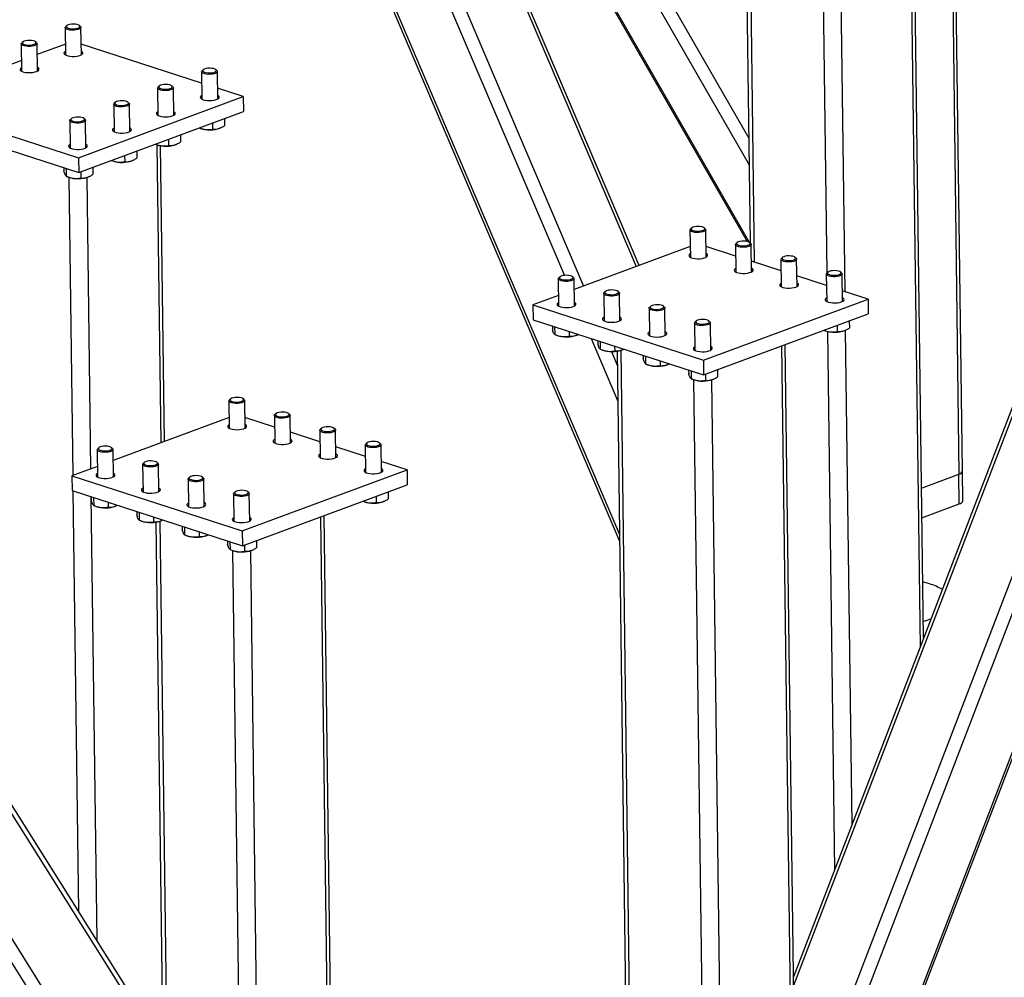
# Model space of a CAD drawing. Header units: millimetres. Extents: x 5 to 589, y 5 to 415.
# Tile 55 of 70: x 497 to 528, y 229 to 259. Entities that reach past the tile are written whole.
import ezdxf

# ---------------------------------------------------------------- set-up
doc = ezdxf.new("R2010")
doc.units = ezdxf.units.MM
doc.layers.add('TRAIT-FORT', color=4, linetype='Continuous', lineweight=25)

msp = doc.modelspace()

# ---------------------------------------------------------------- linework, layer by layer
at = {"layer": 'TRAIT-FORT', "color": 4, "linetype": 'Continuous', "lineweight": 25}
for p, q in [((508.947, 275.5), (520.377, 255.612)), ((505.093, 269.136), (516.289, 242.863)), ((505.192, 269.105), (516.286, 243.068)), ((507.227, 268.446), (514.545, 251.272)), ((512.461, 268.563), (520.388, 254.768)), ((507.761, 268.273), (515.15, 250.931)), ((511.297, 268.059), (520.33, 252.342)), ((511.354, 268.044), (520.39, 252.321)), ((516.91, 251.583), (510.175, 267.389)), ((510.088, 267.343), (516.818, 251.549)), ((526.783, 263.884), (527.031, 244.979)), ((527.143, 245.078), (526.897, 263.874)), ((520.275, 263.376), (520.421, 252.298)), ((520.397, 263.336), (520.549, 251.69)), ((525.488, 263.365), (525.8, 239.509)), ((525.91, 239.795), (525.602, 263.337)), ((522.701, 262.338), (522.845, 251.339)), ((523.267, 262.331), (523.418, 250.761)), ((498.745, 259.113), (498.757, 258.244)), ((498.795, 259.174), (498.763, 259.145)), ((499.227, 259.151), (499.194, 259.179)), ((499.257, 258.25), (499.245, 259.119)), ((497.405, 258.659), (497.373, 258.63)), ((497.837, 258.636), (497.805, 258.664)), ((497.356, 258.598), (497.367, 257.729)), ((497.867, 257.735), (497.856, 258.604)), ((498.752, 258.585), (497.86, 258.255)), ((503.064, 257.352), (499.252, 258.587)), ((497.363, 258.07), (496.47, 257.739)), ((503.06, 257.716), (503.071, 256.847)), ((503.109, 257.777), (503.077, 257.748)), ((503.541, 257.754), (503.509, 257.782)), ((503.571, 256.853), (503.56, 257.722)), ((501.67, 257.2), (501.681, 256.332)), ((501.719, 257.262), (501.687, 257.233)), ((502.152, 257.239), (502.119, 257.267)), ((502.181, 256.338), (502.17, 257.207)), ((504.381, 256.926), (503.567, 257.19)), ((499.169, 254.995), (504.381, 256.926)), ((504.381, 256.926), (504.387, 256.457)), ((493.776, 256.741), (499.169, 254.995)), ((500.28, 256.685), (500.292, 255.817)), ((500.33, 256.746), (500.298, 256.718)), ((500.762, 256.724), (500.729, 256.752)), ((500.792, 255.823), (500.78, 256.692)), ((493.783, 256.272), (499.175, 254.526)), ((498.891, 256.17), (498.902, 255.302)), ((498.94, 256.231), (498.908, 256.203)), ((499.175, 254.526), (504.387, 256.457)), ((499.372, 256.209), (499.339, 256.237)), ((499.402, 255.308), (499.39, 256.177)), ((503.786, 256.235), (503.789, 256.008)), ((502.986, 255.938), (503.023, 255.923)), ((503.405, 256.093), (503.407, 255.896)), ((503.643, 255.931), (503.666, 255.941)), ((502.015, 255.578), (502.017, 255.381)), ((502.396, 255.72), (502.399, 255.493)), ((501.596, 255.423), (501.633, 255.408)), ((501.646, 255.403), (501.77, 245.972)), ((501.883, 246.013), (501.76, 255.374)), ((502.253, 255.416), (502.276, 255.426)), ((536.071, 255.342), (521.933, 218.525)), ((521.936, 218.327), (536.163, 255.376)), ((499.169, 254.995), (499.175, 254.526)), ((500.206, 254.908), (500.244, 254.893)), ((500.625, 255.063), (500.628, 254.866)), ((500.864, 254.901), (500.887, 254.911)), ((501.007, 255.204), (501.01, 254.978)), ((498.703, 254.679), (498.704, 254.575)), ((498.777, 254.655), (498.78, 254.407)), ((499.617, 254.689), (499.62, 254.463)), ((534.104, 254.613), (521.877, 222.773)), ((498.787, 254.405), (498.854, 254.378)), ((498.86, 254.375), (498.983, 244.939)), ((499.235, 254.548), (499.238, 254.351)), ((499.426, 254.368), (499.546, 245.147)), ((499.474, 254.386), (499.497, 254.396)), ((533.576, 254.417), (521.862, 223.914)), ((531.226, 253.638), (521.795, 229.079)), ((531.271, 253.47), (521.798, 228.8)), ((518.569, 252.77), (518.536, 252.742)), ((519.001, 252.748), (518.968, 252.776)), ((518.519, 252.709), (518.531, 251.841)), ((519.03, 251.847), (519.019, 252.716)), ((518.526, 252.182), (514.855, 250.821)), ((519.962, 251.88), (519.026, 252.184)), ((519.957, 252.244), (519.969, 251.375)), ((520.007, 252.305), (519.975, 252.276)), ((520.439, 252.282), (520.406, 252.31)), ((520.469, 251.381), (520.457, 252.25)), ((521.445, 251.839), (521.413, 251.81)), ((521.877, 251.816), (521.844, 251.844)), ((521.4, 251.415), (520.464, 251.718)), ((521.395, 251.778), (521.407, 250.909)), ((521.907, 250.916), (521.895, 251.784)), ((514.399, 251.225), (514.367, 251.196)), ((514.832, 251.202), (514.799, 251.23)), ((514.861, 250.302), (514.85, 251.171)), ((522.838, 250.949), (521.902, 251.252)), ((522.833, 251.312), (522.845, 250.443)), ((522.883, 251.373), (522.851, 251.345)), ((523.315, 251.351), (523.282, 251.379)), ((523.345, 250.45), (523.333, 251.319)), ((514.35, 251.164), (514.361, 250.295)), ((514.357, 250.637), (513.55, 250.338)), ((515.788, 250.698), (515.799, 249.83)), ((515.838, 250.759), (515.805, 250.731)), ((516.27, 250.737), (516.237, 250.765)), ((516.299, 249.836), (516.288, 250.705)), ((524.154, 250.523), (523.34, 250.786)), ((513.55, 250.338), (513.556, 249.869)), ((513.55, 250.338), (518.943, 248.591)), ((517.226, 250.233), (517.238, 249.364)), ((517.276, 250.294), (517.244, 250.265)), ((517.708, 250.271), (517.675, 250.299)), ((517.738, 249.371), (517.726, 250.239)), ((518.943, 248.591), (524.154, 250.523)), ((524.154, 250.523), (524.161, 250.054)), ((518.949, 248.122), (524.161, 250.054)), ((513.556, 249.869), (518.949, 248.122)), ((514.163, 249.672), (514.164, 249.568)), ((514.236, 249.649), (514.24, 249.401)), ((518.664, 249.767), (518.676, 248.898)), ((518.714, 249.828), (518.682, 249.799)), ((519.146, 249.805), (519.113, 249.833)), ((519.176, 248.905), (519.164, 249.774)), ((523.178, 249.69), (523.181, 249.493)), ((523.56, 249.831), (523.563, 249.604)), ((514.246, 249.398), (514.314, 249.371)), ((514.695, 249.5), (514.697, 249.345)), ((514.933, 249.38), (514.956, 249.389)), ((522.759, 249.535), (522.797, 249.52)), ((522.869, 249.497), (523.092, 232.458)), ((523.417, 249.528), (523.44, 249.538)), ((523.434, 249.535), (523.639, 233.882)), ((515.396, 249.273), (516.23, 247.315)), ((515.601, 249.207), (515.602, 249.103)), ((515.675, 249.183), (515.678, 248.935)), ((516.134, 249.034), (516.136, 248.879)), ((521.42, 249.038), (521.893, 212.865)), ((522.006, 212.963), (521.533, 249.08)), ((515.684, 248.933), (515.752, 248.906)), ((516.033, 248.859), (516.216, 248.431)), ((516.21, 248.871), (516.681, 212.874)), ((516.33, 248.899), (516.803, 212.776)), ((516.371, 248.914), (516.394, 248.924)), ((517.039, 248.741), (517.04, 248.637)), ((517.113, 248.717), (517.116, 248.47)), ((517.122, 248.467), (517.19, 248.44)), ((517.572, 248.568), (517.574, 248.414)), ((517.81, 248.448), (517.832, 248.458)), ((518.943, 248.591), (518.949, 248.122)), ((518.477, 248.275), (518.478, 248.171)), ((518.551, 248.251), (518.554, 248.004)), ((519.009, 248.145), (519.012, 247.948)), ((519.391, 248.286), (519.394, 248.059)), ((518.561, 248.001), (518.628, 247.974)), ((518.634, 247.972), (519.104, 212.031)), ((519.199, 247.965), (519.67, 212.041)), ((519.248, 247.982), (519.271, 247.992)), ((503.927, 247.301), (503.939, 246.432)), ((503.977, 247.362), (503.945, 247.333)), ((504.409, 247.34), (504.376, 247.367)), ((504.439, 246.439), (504.427, 247.308)), ((505.365, 246.835), (505.377, 245.967)), ((505.415, 246.896), (505.383, 246.868)), ((505.847, 246.874), (505.814, 246.902)), ((505.877, 245.973), (505.865, 246.842)), ((503.934, 246.774), (500.263, 245.413)), ((505.37, 246.472), (504.434, 246.775)), ((506.808, 246.007), (505.872, 246.31)), ((506.803, 246.37), (506.815, 245.501)), ((506.853, 246.431), (506.821, 246.402)), ((507.285, 246.408), (507.252, 246.436)), ((507.315, 245.508), (507.303, 246.376)), ((508.241, 245.904), (508.253, 245.035)), ((508.291, 245.965), (508.259, 245.936)), ((508.723, 245.942), (508.69, 245.97)), ((508.753, 245.042), (508.741, 245.911)), ((499.758, 245.756), (499.769, 244.887)), ((499.808, 245.817), (499.775, 245.788)), ((500.24, 245.794), (500.207, 245.822)), ((500.269, 244.894), (500.258, 245.762)), ((508.246, 245.541), (507.31, 245.844)), ((501.196, 245.29), (501.208, 244.421)), ((501.246, 245.351), (501.213, 245.323)), ((501.678, 245.329), (501.645, 245.357)), ((501.708, 244.428), (501.696, 245.297)), ((509.563, 245.115), (508.748, 245.378)), ((499.765, 245.228), (498.958, 244.929)), ((504.351, 243.183), (509.563, 245.115)), ((509.563, 245.115), (509.569, 244.646)), ((525.848, 244.541), (527.031, 244.979)), ((527.043, 244.042), (527.031, 244.979)), ((527.156, 244.14), (527.143, 245.078)), ((498.958, 244.929), (504.351, 243.183)), ((498.958, 244.929), (498.964, 244.461)), ((502.634, 244.825), (502.646, 243.956)), ((502.684, 244.886), (502.652, 244.857)), ((503.116, 244.863), (503.083, 244.891)), ((503.146, 243.962), (503.134, 244.831)), ((504.357, 242.714), (509.569, 244.646)), ((498.964, 244.461), (504.357, 242.714)), ((498.99, 244.452), (499.164, 231.155)), ((504.072, 244.359), (504.084, 243.49)), ((504.122, 244.42), (504.09, 244.391)), ((504.554, 244.397), (504.521, 244.425)), ((504.584, 243.497), (504.572, 244.365)), ((508.968, 244.423), (508.971, 244.196)), ((499.558, 244.268), (499.742, 230.238)), ((499.571, 244.264), (499.572, 244.16)), ((499.645, 244.24), (499.648, 243.993)), ((500.104, 244.092), (500.106, 243.937)), ((508.167, 244.126), (508.205, 244.111)), ((508.586, 244.282), (508.589, 244.085)), ((508.825, 244.119), (508.848, 244.129)), ((525.86, 243.603), (527.043, 244.042)), ((499.654, 243.99), (499.722, 243.963)), ((500.341, 243.971), (500.364, 243.981)), ((501.009, 243.799), (501.01, 243.695)), ((501.083, 243.775), (501.086, 243.527)), ((501.092, 243.524), (501.16, 243.498)), ((501.542, 243.626), (501.544, 243.471)), ((501.618, 243.463), (501.835, 226.913)), ((501.738, 243.49), (501.958, 226.717)), ((501.78, 243.506), (501.802, 243.516)), ((506.828, 243.63), (507.302, 207.457)), ((507.414, 207.555), (506.941, 243.672)), ((502.447, 243.333), (502.448, 243.229)), ((502.521, 243.309), (502.524, 243.061)), ((502.98, 243.16), (502.982, 243.005)), ((504.351, 243.183), (504.357, 242.714)), ((502.531, 243.059), (502.598, 243.032)), ((503.218, 243.04), (503.241, 243.05)), ((503.885, 242.867), (503.886, 242.763)), ((503.959, 242.843), (503.962, 242.596)), ((504.799, 242.878), (504.802, 242.651)), ((503.969, 242.593), (504.036, 242.566)), ((504.042, 242.564), (504.512, 206.623)), ((504.417, 242.736), (504.42, 242.54)), ((504.608, 242.557), (505.078, 206.633)), ((504.656, 242.574), (504.679, 242.584)), ((504.112, 223.295), (493.801, 239.676)), ((493.653, 239.621), (504.229, 222.819)), ((491.25, 238.73), (504.072, 218.361)), ((491.641, 238.875), (504.281, 218.794))]:
    msp.add_line(p, q, dxfattribs=at)
at = {"layer": 'TRAIT-FORT', "color": 4, "linetype": 'Continuous', "lineweight": 25, "flags": 128}
for points in [[(499.152, 259.05), (499.094, 259.037), (499.028, 259.03), (498.96, 259.03), (498.895, 259.035), (498.837, 259.047), (498.791, 259.064), (498.759, 259.084), (498.746, 259.107), (498.751, 259.131), (498.763, 259.145)], [(499.13, 259.092), (499.173, 259.109), (499.201, 259.129), (499.21, 259.152), (499.2, 259.173), (499.172, 259.193), (499.128, 259.209), (499.072, 259.219), (499.01, 259.223), (498.946, 259.221), (498.886, 259.212), (498.837, 259.197), (498.801, 259.178), (498.782, 259.157), (498.783, 259.135), (498.802, 259.114), (498.838, 259.096), (498.888, 259.083), (498.948, 259.075), (499.012, 259.075), (499.075, 259.08), (499.13, 259.092)], [(499.227, 259.151), (499.24, 259.136), (499.245, 259.112), (499.231, 259.089), (499.199, 259.068), (499.152, 259.05)], [(497.74, 258.577), (497.784, 258.594), (497.811, 258.614), (497.82, 258.637), (497.81, 258.658), (497.782, 258.678), (497.738, 258.694), (497.683, 258.704), (497.62, 258.708), (497.556, 258.706), (497.497, 258.697), (497.447, 258.682), (497.411, 258.663), (497.392, 258.642), (497.393, 258.62), (497.412, 258.599), (497.448, 258.581), (497.499, 258.568), (497.559, 258.56), (497.622, 258.559), (497.685, 258.565), (497.74, 258.577)], [(497.763, 258.535), (497.704, 258.522), (497.639, 258.515), (497.571, 258.515), (497.505, 258.52), (497.447, 258.532), (497.401, 258.549), (497.37, 258.569), (497.356, 258.592), (497.361, 258.616), (497.373, 258.63)], [(497.837, 258.636), (497.851, 258.621), (497.855, 258.597), (497.841, 258.574), (497.809, 258.553), (497.763, 258.535)], [(498.755, 258.359), (498.755, 258.359), (498.722, 258.335), (498.707, 258.309), (498.711, 258.283), (498.733, 258.259), (498.772, 258.237), (498.826, 258.219), (498.892, 258.207), (498.964, 258.201), (499.039, 258.202), (499.112, 258.209), (499.179, 258.222), (499.234, 258.24), (499.276, 258.262), (499.3, 258.287), (499.306, 258.313), (499.293, 258.339), (499.262, 258.362), (499.255, 258.365)], [(497.366, 257.844), (497.365, 257.844), (497.332, 257.82), (497.317, 257.794), (497.321, 257.768), (497.343, 257.743), (497.382, 257.722), (497.436, 257.704), (497.502, 257.692), (497.574, 257.686), (497.65, 257.687), (497.723, 257.694), (497.789, 257.707), (497.845, 257.725), (497.886, 257.747), (497.91, 257.772), (497.916, 257.798), (497.903, 257.824), (497.872, 257.847), (497.865, 257.85)], [(503.467, 257.653), (503.408, 257.64), (503.343, 257.633), (503.275, 257.632), (503.209, 257.638), (503.151, 257.65), (503.105, 257.667), (503.074, 257.687), (503.06, 257.71), (503.065, 257.734), (503.077, 257.748)], [(503.444, 257.695), (503.487, 257.712), (503.515, 257.732), (503.524, 257.754), (503.514, 257.776), (503.486, 257.796), (503.442, 257.812), (503.387, 257.822), (503.324, 257.826), (503.26, 257.824), (503.201, 257.815), (503.151, 257.8), (503.115, 257.781), (503.096, 257.76), (503.097, 257.738), (503.116, 257.717), (503.152, 257.699), (503.203, 257.686), (503.263, 257.678), (503.326, 257.677), (503.389, 257.683), (503.444, 257.695)], [(503.541, 257.754), (503.555, 257.739), (503.559, 257.715), (503.545, 257.692), (503.513, 257.671), (503.467, 257.653)], [(502.077, 257.138), (502.019, 257.125), (501.953, 257.118), (501.885, 257.117), (501.819, 257.123), (501.761, 257.135), (501.715, 257.152), (501.684, 257.172), (501.67, 257.195), (501.675, 257.219), (501.687, 257.233)], [(502.054, 257.18), (502.098, 257.197), (502.125, 257.217), (502.134, 257.239), (502.125, 257.261), (502.096, 257.281), (502.053, 257.297), (501.997, 257.307), (501.934, 257.311), (501.87, 257.309), (501.811, 257.3), (501.761, 257.285), (501.725, 257.266), (501.707, 257.245), (501.707, 257.223), (501.726, 257.202), (501.763, 257.184), (501.813, 257.171), (501.873, 257.163), (501.937, 257.162), (501.999, 257.168), (502.054, 257.18)], [(502.152, 257.239), (502.165, 257.224), (502.169, 257.2), (502.155, 257.177), (502.124, 257.156), (502.077, 257.138)], [(500.665, 256.665), (500.708, 256.682), (500.736, 256.702), (500.745, 256.724), (500.735, 256.746), (500.707, 256.766), (500.663, 256.782), (500.607, 256.792), (500.545, 256.796), (500.481, 256.794), (500.421, 256.785), (500.371, 256.77), (500.336, 256.751), (500.317, 256.73), (500.317, 256.708), (500.337, 256.687), (500.373, 256.669), (500.423, 256.655), (500.483, 256.648), (500.547, 256.647), (500.609, 256.653), (500.665, 256.665)], [(503.07, 256.962), (503.051, 256.95), (503.026, 256.925), (503.021, 256.899), (503.034, 256.874), (503.065, 256.85), (503.112, 256.83)], [(503.112, 256.83), (503.172, 256.815), (503.241, 256.806), (503.316, 256.803), (503.391, 256.807), (503.461, 256.817), (503.522, 256.833), (503.571, 256.853), (503.604, 256.877), (503.619, 256.903), (503.616, 256.929), (503.593, 256.954), (503.569, 256.968)], [(500.687, 256.623), (500.629, 256.61), (500.563, 256.603), (500.495, 256.602), (500.43, 256.608), (500.372, 256.62), (500.325, 256.637), (500.294, 256.657), (500.281, 256.68), (500.286, 256.704), (500.298, 256.718)], [(500.762, 256.724), (500.775, 256.709), (500.78, 256.685), (500.765, 256.662), (500.734, 256.641), (500.687, 256.623)], [(499.297, 256.108), (499.239, 256.095), (499.173, 256.088), (499.105, 256.087), (499.04, 256.093), (498.982, 256.105), (498.936, 256.122), (498.905, 256.142), (498.891, 256.165), (498.896, 256.189), (498.908, 256.203)], [(499.275, 256.15), (499.318, 256.167), (499.346, 256.187), (499.355, 256.209), (499.345, 256.231), (499.317, 256.251), (499.273, 256.267), (499.218, 256.277), (499.155, 256.281), (499.091, 256.278), (499.032, 256.27), (498.982, 256.255), (498.946, 256.236), (498.927, 256.215), (498.928, 256.192), (498.947, 256.171), (498.983, 256.154), (499.034, 256.14), (499.093, 256.133), (499.157, 256.132), (499.22, 256.138), (499.275, 256.15)], [(499.372, 256.209), (499.385, 256.194), (499.39, 256.17), (499.376, 256.147), (499.344, 256.126), (499.297, 256.108)], [(501.68, 256.447), (501.661, 256.435), (501.637, 256.41), (501.631, 256.384), (501.644, 256.358), (501.675, 256.335), (501.722, 256.315)], [(501.722, 256.315), (501.782, 256.3), (501.852, 256.291), (501.926, 256.288), (502.001, 256.292), (502.071, 256.302), (502.133, 256.318), (502.181, 256.338), (502.214, 256.362), (502.23, 256.388), (502.226, 256.414), (502.204, 256.439), (502.18, 256.453)], [(500.29, 255.932), (500.29, 255.932), (500.257, 255.908), (500.242, 255.882), (500.245, 255.856), (500.268, 255.831), (500.307, 255.81), (500.361, 255.792), (500.426, 255.78), (500.499, 255.774), (500.574, 255.774), (500.647, 255.781), (500.714, 255.794), (500.769, 255.813), (500.81, 255.835), (500.835, 255.86), (500.84, 255.886), (500.827, 255.912), (500.796, 255.935), (500.79, 255.938)], [(498.9, 255.417), (498.9, 255.417), (498.867, 255.393), (498.852, 255.367), (498.856, 255.341), (498.878, 255.316), (498.917, 255.295), (498.971, 255.277), (499.037, 255.265), (499.109, 255.259), (499.184, 255.259), (499.258, 255.266), (499.324, 255.279), (499.38, 255.298), (499.421, 255.32), (499.445, 255.345), (499.451, 255.371), (499.438, 255.396), (499.407, 255.42), (499.4, 255.423)], [(518.926, 252.647), (518.868, 252.634), (518.802, 252.627), (518.734, 252.626), (518.669, 252.632), (518.611, 252.644), (518.564, 252.66), (518.533, 252.681), (518.52, 252.704), (518.525, 252.728), (518.536, 252.742)], [(518.904, 252.689), (518.947, 252.706), (518.974, 252.726), (518.984, 252.748), (518.974, 252.77), (518.946, 252.79), (518.902, 252.805), (518.846, 252.816), (518.784, 252.82), (518.72, 252.817), (518.66, 252.809), (518.61, 252.794), (518.574, 252.775), (518.556, 252.754), (518.556, 252.731), (518.576, 252.71), (518.612, 252.693), (518.662, 252.679), (518.722, 252.672), (518.786, 252.671), (518.848, 252.677), (518.904, 252.689)], [(519.001, 252.748), (519.014, 252.733), (519.018, 252.709), (519.004, 252.686), (518.973, 252.665), (518.926, 252.647)], [(520.364, 252.181), (520.306, 252.168), (520.24, 252.161), (520.172, 252.161), (520.107, 252.166), (520.049, 252.178), (520.002, 252.195), (519.971, 252.215), (519.958, 252.238), (519.963, 252.262), (519.975, 252.276)], [(520.342, 252.223), (520.385, 252.24), (520.413, 252.26), (520.422, 252.283), (520.412, 252.304), (520.384, 252.324), (520.34, 252.34), (520.284, 252.35), (520.222, 252.354), (520.158, 252.352), (520.098, 252.343), (520.048, 252.328), (520.013, 252.309), (519.994, 252.288), (519.994, 252.266), (520.014, 252.245), (520.05, 252.227), (520.1, 252.214), (520.16, 252.206), (520.224, 252.206), (520.286, 252.211), (520.342, 252.223)], [(520.439, 252.282), (520.452, 252.267), (520.457, 252.243), (520.442, 252.22), (520.411, 252.199), (520.364, 252.181)], [(518.529, 251.956), (518.519, 251.95), (518.49, 251.925), (518.48, 251.899), (518.488, 251.874), (518.515, 251.849), (518.558, 251.829), (518.615, 251.812), (518.683, 251.802), (518.757, 251.797), (518.832, 251.799), (518.904, 251.808), (518.968, 251.822), (519.02, 251.842), (519.057, 251.865), (519.077, 251.89), (519.078, 251.916), (519.06, 251.942), (519.029, 251.962)], [(521.802, 251.715), (521.744, 251.703), (521.678, 251.696), (521.61, 251.695), (521.545, 251.701), (521.487, 251.712), (521.44, 251.729), (521.409, 251.75), (521.396, 251.773), (521.401, 251.796), (521.413, 251.81)], [(521.78, 251.757), (521.823, 251.774), (521.851, 251.795), (521.86, 251.817), (521.85, 251.839), (521.822, 251.858), (521.778, 251.874), (521.722, 251.884), (521.66, 251.889), (521.596, 251.886), (521.536, 251.877), (521.486, 251.863), (521.451, 251.844), (521.432, 251.822), (521.432, 251.8), (521.452, 251.779), (521.488, 251.761), (521.538, 251.748), (521.598, 251.741), (521.662, 251.74), (521.725, 251.746), (521.78, 251.757)], [(521.877, 251.816), (521.89, 251.801), (521.895, 251.778), (521.88, 251.754), (521.849, 251.733), (521.802, 251.715)], [(519.967, 251.49), (519.957, 251.484), (519.928, 251.46), (519.918, 251.434), (519.926, 251.408), (519.953, 251.384), (519.996, 251.363), (520.053, 251.347), (520.121, 251.336), (520.195, 251.332), (520.27, 251.334), (520.342, 251.342), (520.406, 251.357), (520.458, 251.376), (520.495, 251.399), (520.515, 251.425), (520.516, 251.451), (520.498, 251.476), (520.467, 251.496)], [(514.757, 251.102), (514.699, 251.089), (514.633, 251.082), (514.565, 251.081), (514.499, 251.087), (514.441, 251.098), (514.395, 251.115), (514.364, 251.136), (514.351, 251.159), (514.355, 251.183), (514.367, 251.196)], [(514.735, 251.144), (514.778, 251.161), (514.805, 251.181), (514.815, 251.203), (514.805, 251.225), (514.777, 251.245), (514.733, 251.26), (514.677, 251.271), (514.614, 251.275), (514.551, 251.272), (514.491, 251.263), (514.441, 251.249), (514.405, 251.23), (514.387, 251.208), (514.387, 251.186), (514.406, 251.165), (514.443, 251.147), (514.493, 251.134), (514.553, 251.127), (514.617, 251.126), (514.679, 251.132), (514.735, 251.144)], [(514.832, 251.202), (514.845, 251.187), (514.849, 251.164), (514.835, 251.141), (514.804, 251.119), (514.757, 251.102)], [(523.24, 251.25), (523.182, 251.237), (523.116, 251.23), (523.048, 251.229), (522.983, 251.235), (522.925, 251.247), (522.879, 251.263), (522.847, 251.284), (522.834, 251.307), (522.839, 251.331), (522.851, 251.345)], [(523.218, 251.292), (523.261, 251.309), (523.289, 251.329), (523.298, 251.351), (523.288, 251.373), (523.26, 251.393), (523.216, 251.408), (523.16, 251.419), (523.098, 251.423), (523.034, 251.42), (522.974, 251.411), (522.925, 251.397), (522.889, 251.378), (522.87, 251.357), (522.871, 251.334), (522.89, 251.313), (522.926, 251.295), (522.976, 251.282), (523.036, 251.275), (523.1, 251.274), (523.163, 251.28), (523.218, 251.292)], [(523.315, 251.351), (523.328, 251.336), (523.333, 251.312), (523.319, 251.289), (523.287, 251.267), (523.24, 251.25)], [(521.405, 251.024), (521.379, 251.006), (521.359, 250.981), (521.358, 250.955), (521.375, 250.93), (521.411, 250.907), (521.461, 250.888), (521.524, 250.875), (521.596, 250.867), (521.67, 250.866), (521.745, 250.872), (521.813, 250.883), (521.872, 250.9)], [(521.872, 250.9), (521.917, 250.922), (521.945, 250.946), (521.956, 250.972), (521.948, 250.998), (521.921, 251.022), (521.905, 251.031)], [(516.195, 250.636), (516.137, 250.623), (516.071, 250.616), (516.003, 250.615), (515.938, 250.621), (515.88, 250.633), (515.833, 250.65), (515.802, 250.67), (515.789, 250.693), (515.794, 250.717), (515.805, 250.731)], [(516.173, 250.678), (516.216, 250.695), (516.243, 250.715), (516.253, 250.737), (516.243, 250.759), (516.215, 250.779), (516.171, 250.795), (516.115, 250.805), (516.053, 250.809), (515.989, 250.807), (515.929, 250.798), (515.879, 250.783), (515.843, 250.764), (515.825, 250.743), (515.825, 250.721), (515.844, 250.7), (515.881, 250.682), (515.931, 250.668), (515.991, 250.661), (516.055, 250.66), (516.117, 250.666), (516.173, 250.678)], [(516.27, 250.737), (516.283, 250.722), (516.287, 250.698), (516.273, 250.675), (516.242, 250.654), (516.195, 250.636)], [(522.843, 250.559), (522.817, 250.541), (522.797, 250.515), (522.796, 250.489), (522.814, 250.464), (522.849, 250.441), (522.9, 250.423), (522.962, 250.409), (523.034, 250.402), (523.109, 250.4), (523.183, 250.406), (523.251, 250.417), (523.31, 250.434)], [(523.31, 250.434), (523.355, 250.456), (523.383, 250.48), (523.394, 250.506), (523.386, 250.532), (523.359, 250.556), (523.343, 250.565)], [(514.36, 250.41), (514.333, 250.393), (514.314, 250.367), (514.313, 250.341), (514.33, 250.316), (514.365, 250.293), (514.416, 250.275), (514.479, 250.261), (514.55, 250.254), (514.625, 250.252), (514.699, 250.258), (514.768, 250.269), (514.826, 250.286)], [(514.826, 250.286), (514.871, 250.308), (514.9, 250.332), (514.911, 250.358), (514.902, 250.384), (514.876, 250.408), (514.86, 250.417)], [(517.633, 250.17), (517.575, 250.157), (517.509, 250.15), (517.441, 250.15), (517.376, 250.155), (517.318, 250.167), (517.271, 250.184), (517.24, 250.205), (517.227, 250.228), (517.232, 250.251), (517.244, 250.265)], [(517.611, 250.212), (517.654, 250.229), (517.682, 250.25), (517.691, 250.272), (517.681, 250.294), (517.653, 250.313), (517.609, 250.329), (517.553, 250.339), (517.491, 250.343), (517.427, 250.341), (517.367, 250.332), (517.317, 250.317), (517.282, 250.299), (517.263, 250.277), (517.263, 250.255), (517.283, 250.234), (517.319, 250.216), (517.369, 250.203), (517.429, 250.195), (517.493, 250.195), (517.555, 250.2), (517.611, 250.212)], [(517.708, 250.271), (517.721, 250.256), (517.726, 250.233), (517.711, 250.209), (517.68, 250.188), (517.633, 250.17)], [(515.798, 249.945), (515.771, 249.927), (515.752, 249.902), (515.751, 249.875), (515.768, 249.85), (515.804, 249.828), (515.854, 249.809), (515.917, 249.795), (515.988, 249.788), (516.063, 249.787), (516.137, 249.792), (516.206, 249.804), (516.264, 249.821)], [(516.264, 249.821), (516.309, 249.842), (516.338, 249.866), (516.349, 249.892), (516.34, 249.918), (516.314, 249.942), (516.298, 249.951)], [(519.071, 249.705), (519.013, 249.692), (518.947, 249.685), (518.879, 249.684), (518.814, 249.69), (518.756, 249.701), (518.709, 249.718), (518.678, 249.739), (518.665, 249.762), (518.67, 249.785), (518.682, 249.799)], [(519.049, 249.747), (519.092, 249.763), (519.12, 249.784), (519.129, 249.806), (519.119, 249.828), (519.091, 249.848), (519.047, 249.863), (518.991, 249.874), (518.929, 249.878), (518.865, 249.875), (518.805, 249.866), (518.755, 249.852), (518.72, 249.833), (518.701, 249.811), (518.701, 249.789), (518.721, 249.768), (518.757, 249.75), (518.807, 249.737), (518.867, 249.73), (518.931, 249.729), (518.993, 249.735), (519.049, 249.747)], [(519.146, 249.805), (519.159, 249.79), (519.164, 249.767), (519.149, 249.744), (519.118, 249.722), (519.071, 249.705)], [(517.236, 249.479), (517.226, 249.473), (517.197, 249.449), (517.187, 249.423), (517.195, 249.397), (517.222, 249.373), (517.265, 249.352), (517.322, 249.336), (517.39, 249.325), (517.464, 249.321), (517.539, 249.323), (517.611, 249.331), (517.675, 249.346), (517.727, 249.365), (517.764, 249.388), (517.784, 249.414), (517.785, 249.44), (517.767, 249.465), (517.736, 249.486)], [(518.674, 249.013), (518.664, 249.008), (518.635, 248.983), (518.625, 248.957), (518.633, 248.931), (518.66, 248.907), (518.703, 248.886), (518.761, 248.87), (518.828, 248.859), (518.902, 248.855), (518.977, 248.857), (519.049, 248.866), (519.113, 248.88), (519.165, 248.899), (519.202, 248.923), (519.222, 248.948), (519.223, 248.974), (519.205, 248.999), (519.174, 249.02)], [(504.334, 247.239), (504.276, 247.226), (504.21, 247.219), (504.142, 247.218), (504.077, 247.224), (504.019, 247.235), (503.972, 247.252), (503.941, 247.273), (503.928, 247.296), (503.933, 247.32), (503.945, 247.333)], [(504.312, 247.281), (504.355, 247.298), (504.383, 247.318), (504.392, 247.34), (504.382, 247.362), (504.354, 247.382), (504.31, 247.397), (504.254, 247.408), (504.192, 247.412), (504.128, 247.409), (504.068, 247.4), (504.018, 247.386), (503.983, 247.367), (503.964, 247.345), (503.964, 247.323), (503.984, 247.302), (504.02, 247.284), (504.07, 247.271), (504.13, 247.264), (504.194, 247.263), (504.256, 247.269), (504.312, 247.281)], [(504.409, 247.34), (504.422, 247.324), (504.427, 247.301), (504.412, 247.278), (504.381, 247.256), (504.334, 247.239)], [(505.772, 246.773), (505.714, 246.76), (505.648, 246.753), (505.58, 246.752), (505.515, 246.758), (505.457, 246.77), (505.41, 246.787), (505.379, 246.807), (505.366, 246.83), (505.371, 246.854), (505.383, 246.868)], [(505.75, 246.815), (505.793, 246.832), (505.821, 246.852), (505.83, 246.874), (505.82, 246.896), (505.792, 246.916), (505.748, 246.932), (505.692, 246.942), (505.63, 246.946), (505.566, 246.944), (505.506, 246.935), (505.456, 246.92), (505.421, 246.901), (505.402, 246.88), (505.402, 246.858), (505.422, 246.837), (505.458, 246.819), (505.508, 246.805), (505.568, 246.798), (505.632, 246.797), (505.694, 246.803), (505.75, 246.815)], [(505.847, 246.874), (505.86, 246.859), (505.865, 246.835), (505.85, 246.812), (505.819, 246.791), (505.772, 246.773)], [(503.937, 246.547), (503.918, 246.536), (503.894, 246.511), (503.888, 246.485), (503.901, 246.459), (503.932, 246.436), (503.979, 246.416)], [(503.979, 246.416), (504.04, 246.401), (504.109, 246.392), (504.184, 246.389), (504.258, 246.393), (504.329, 246.403), (504.39, 246.419), (504.439, 246.439), (504.472, 246.463), (504.487, 246.489), (504.483, 246.515), (504.461, 246.539), (504.437, 246.554)], [(507.21, 246.307), (507.152, 246.294), (507.086, 246.287), (507.018, 246.287), (506.953, 246.292), (506.895, 246.304), (506.849, 246.321), (506.817, 246.342), (506.804, 246.365), (506.809, 246.388), (506.821, 246.402)], [(507.188, 246.349), (507.231, 246.366), (507.259, 246.387), (507.268, 246.409), (507.258, 246.431), (507.23, 246.45), (507.186, 246.466), (507.13, 246.476), (507.068, 246.48), (507.004, 246.478), (506.944, 246.469), (506.895, 246.454), (506.859, 246.436), (506.84, 246.414), (506.841, 246.392), (506.86, 246.371), (506.896, 246.353), (506.946, 246.34), (507.006, 246.332), (507.07, 246.332), (507.133, 246.337), (507.188, 246.349)], [(507.285, 246.408), (507.298, 246.393), (507.303, 246.37), (507.289, 246.346), (507.257, 246.325), (507.21, 246.307)], [(505.375, 246.082), (505.375, 246.082), (505.342, 246.058), (505.327, 246.032), (505.33, 246.006), (505.353, 245.981), (505.392, 245.96), (505.446, 245.942), (505.511, 245.93), (505.584, 245.924), (505.659, 245.924), (505.732, 245.931), (505.799, 245.944), (505.854, 245.963), (505.895, 245.985), (505.92, 246.01), (505.926, 246.036), (505.912, 246.062), (505.881, 246.085), (505.875, 246.088)], [(508.648, 245.842), (508.59, 245.829), (508.524, 245.822), (508.456, 245.821), (508.391, 245.827), (508.333, 245.838), (508.287, 245.855), (508.256, 245.876), (508.242, 245.899), (508.247, 245.922), (508.259, 245.936)], [(508.626, 245.884), (508.669, 245.9), (508.697, 245.921), (508.706, 245.943), (508.696, 245.965), (508.668, 245.985), (508.624, 246), (508.568, 246.011), (508.506, 246.015), (508.442, 246.012), (508.383, 246.003), (508.333, 245.989), (508.297, 245.97), (508.278, 245.948), (508.279, 245.926), (508.298, 245.905), (508.334, 245.887), (508.385, 245.874), (508.444, 245.867), (508.508, 245.866), (508.571, 245.872), (508.626, 245.884)], [(508.723, 245.942), (508.736, 245.927), (508.741, 245.904), (508.727, 245.881), (508.695, 245.859), (508.648, 245.842)], [(500.165, 245.693), (500.107, 245.681), (500.041, 245.674), (499.973, 245.673), (499.907, 245.679), (499.849, 245.69), (499.803, 245.707), (499.772, 245.728), (499.759, 245.751), (499.764, 245.774), (499.775, 245.788)], [(500.143, 245.735), (500.186, 245.752), (500.213, 245.773), (500.223, 245.795), (500.213, 245.817), (500.185, 245.836), (500.141, 245.852), (500.085, 245.862), (500.023, 245.867), (499.959, 245.864), (499.899, 245.855), (499.849, 245.841), (499.813, 245.822), (499.795, 245.8), (499.795, 245.778), (499.814, 245.757), (499.851, 245.739), (499.901, 245.726), (499.961, 245.719), (500.025, 245.718), (500.087, 245.724), (500.143, 245.735)], [(500.24, 245.794), (500.253, 245.779), (500.257, 245.756), (500.243, 245.732), (500.212, 245.711), (500.165, 245.693)], [(506.813, 245.616), (506.813, 245.616), (506.78, 245.592), (506.765, 245.566), (506.769, 245.54), (506.791, 245.516), (506.83, 245.494), (506.884, 245.476), (506.95, 245.464), (507.022, 245.458), (507.097, 245.459), (507.17, 245.466), (507.237, 245.479), (507.292, 245.497), (507.334, 245.519), (507.358, 245.544), (507.364, 245.57), (507.351, 245.596), (507.32, 245.619), (507.313, 245.623)], [(501.603, 245.228), (501.545, 245.215), (501.479, 245.208), (501.411, 245.207), (501.346, 245.213), (501.288, 245.225), (501.241, 245.241), (501.21, 245.262), (501.197, 245.285), (501.202, 245.309), (501.213, 245.323)], [(501.581, 245.27), (501.624, 245.287), (501.652, 245.307), (501.661, 245.329), (501.651, 245.351), (501.623, 245.371), (501.579, 245.386), (501.523, 245.397), (501.461, 245.401), (501.397, 245.398), (501.337, 245.389), (501.287, 245.375), (501.252, 245.356), (501.233, 245.335), (501.233, 245.312), (501.253, 245.291), (501.289, 245.273), (501.339, 245.26), (501.399, 245.253), (501.463, 245.252), (501.525, 245.258), (501.581, 245.27)], [(501.678, 245.329), (501.691, 245.314), (501.695, 245.29), (501.681, 245.267), (501.65, 245.246), (501.603, 245.228)], [(499.768, 245.002), (499.768, 245.002), (499.735, 244.978), (499.72, 244.953), (499.723, 244.927), (499.745, 244.902), (499.785, 244.88), (499.839, 244.863), (499.904, 244.85), (499.977, 244.844), (500.052, 244.845), (500.125, 244.852), (500.192, 244.865), (500.247, 244.883), (500.288, 244.905), (500.313, 244.93), (500.318, 244.956), (500.305, 244.982), (500.274, 245.005), (500.268, 245.009)], [(503.019, 244.804), (503.062, 244.821), (503.09, 244.841), (503.099, 244.864), (503.089, 244.885), (503.061, 244.905), (503.017, 244.921), (502.961, 244.931), (502.899, 244.935), (502.835, 244.933), (502.775, 244.924), (502.725, 244.909), (502.69, 244.89), (502.671, 244.869), (502.671, 244.847), (502.691, 244.826), (502.727, 244.808), (502.777, 244.795), (502.837, 244.787), (502.901, 244.786), (502.963, 244.792), (503.019, 244.804)], [(508.251, 245.15), (508.251, 245.15), (508.218, 245.126), (508.203, 245.101), (508.207, 245.075), (508.229, 245.05), (508.268, 245.028), (508.322, 245.011), (508.388, 244.999), (508.46, 244.993), (508.535, 244.993), (508.609, 245), (508.675, 245.013), (508.73, 245.031), (508.772, 245.054), (508.796, 245.079), (508.802, 245.105), (508.789, 245.13), (508.758, 245.154), (508.751, 245.157)], [(503.041, 244.762), (502.983, 244.749), (502.917, 244.742), (502.849, 244.741), (502.784, 244.747), (502.726, 244.759), (502.679, 244.776), (502.648, 244.796), (502.635, 244.819), (502.64, 244.843), (502.652, 244.857)], [(503.116, 244.863), (503.129, 244.848), (503.134, 244.824), (503.119, 244.801), (503.088, 244.78), (503.041, 244.762)], [(501.206, 244.537), (501.206, 244.536), (501.173, 244.513), (501.158, 244.487), (501.161, 244.461), (501.184, 244.436), (501.223, 244.414), (501.277, 244.397), (501.342, 244.385), (501.415, 244.379), (501.49, 244.379), (501.563, 244.386), (501.63, 244.399), (501.685, 244.417), (501.726, 244.44), (501.751, 244.465), (501.756, 244.491), (501.743, 244.516), (501.712, 244.54), (501.706, 244.543)], [(504.479, 244.296), (504.421, 244.284), (504.355, 244.276), (504.287, 244.276), (504.222, 244.282), (504.164, 244.293), (504.118, 244.31), (504.086, 244.331), (504.073, 244.354), (504.078, 244.377), (504.09, 244.391)], [(504.457, 244.338), (504.5, 244.355), (504.528, 244.376), (504.537, 244.398), (504.527, 244.42), (504.499, 244.439), (504.455, 244.455), (504.399, 244.465), (504.337, 244.47), (504.273, 244.467), (504.213, 244.458), (504.164, 244.444), (504.128, 244.425), (504.109, 244.403), (504.11, 244.381), (504.129, 244.36), (504.165, 244.342), (504.215, 244.329), (504.275, 244.322), (504.339, 244.321), (504.402, 244.327), (504.457, 244.338)], [(504.554, 244.397), (504.567, 244.382), (504.572, 244.359), (504.558, 244.335), (504.526, 244.314), (504.479, 244.296)], [(502.644, 244.071), (502.644, 244.071), (502.611, 244.047), (502.596, 244.021), (502.599, 243.995), (502.622, 243.97), (502.661, 243.949), (502.715, 243.931), (502.78, 243.919), (502.853, 243.913), (502.928, 243.914), (503.001, 243.92), (503.068, 243.934), (503.123, 243.952), (503.164, 243.974), (503.189, 243.999), (503.195, 244.025), (503.181, 244.051), (503.15, 244.074), (503.144, 244.077)], [(504.082, 243.605), (504.063, 243.593), (504.039, 243.568), (504.033, 243.542), (504.046, 243.517), (504.077, 243.493), (504.125, 243.474)], [(504.125, 243.474), (504.185, 243.459), (504.254, 243.45), (504.329, 243.447), (504.403, 243.451), (504.474, 243.461), (504.535, 243.476), (504.584, 243.497), (504.617, 243.521), (504.632, 243.546), (504.628, 243.572), (504.606, 243.597), (504.582, 243.612)], [(526.098, 241.51), (525.949, 241.554), (525.887, 241.57)]]:
    msp.add_lwpolyline(points, dxfattribs=at)
at = {"layer": 'TRAIT-FORT', "color": 4, "linetype": 'Continuous', "lineweight": 25}
for centre, radius, start, end in [((503.322, 256.808), 0.934, 251.3662, 290.1346), ((501.932, 256.293), 0.934, 251.3662, 290.1346), ((500.542, 255.778), 0.934, 251.3662, 290.1346), ((499.152, 255.263), 0.934, 251.3662, 290.1346), ((514.612, 250.256), 0.934, 251.3662, 290.1346), ((523.095, 250.405), 0.934, 251.3662, 290.1346), ((516.05, 249.791), 0.934, 251.3662, 290.1346), ((517.488, 249.325), 0.934, 251.3662, 290.1346), ((518.926, 248.859), 0.934, 251.3662, 290.1346), ((527.01, 245.117), 0.139, 278.82, 343.5946), ((508.503, 244.996), 0.934, 251.3662, 290.1346), ((527.022, 244.179), 0.139, 278.82, 343.5946), ((500.02, 244.848), 0.934, 251.3662, 290.1346), ((501.458, 244.383), 0.934, 251.3662, 290.1346), ((502.896, 243.917), 0.934, 251.3662, 290.1346), ((504.334, 243.451), 0.934, 251.3662, 290.1346), ((525.561, 239.742), 1.848, 59.4287, 73.0809), ((525.077, 243.329), 3.114, 285.3717, 290.0127)]:
    msp.add_arc(centre, radius, start, end, dxfattribs=at)
for points, knots in [([(502.988, 255.939), (503.015, 255.929), (503.083, 255.904), (503.189, 255.885), (503.303, 255.882), (503.372, 255.891), (503.407, 255.896)], [0, 0, 0, 0, 0.19542, 0.491197, 0.743267, 1, 1, 1, 1]), ([(503.407, 255.896), (503.456, 255.896), (503.537, 255.896), (503.653, 255.932), (503.731, 255.972), (503.776, 256), (503.789, 256.008)], [0, 0, 0, 0, 0.385549, 0.637642, 0.896546, 1, 1, 1, 1]), ([(501.599, 255.424), (501.626, 255.414), (501.693, 255.388), (501.799, 255.37), (501.913, 255.367), (501.982, 255.376), (502.017, 255.381)], [0, 0, 0, 0, 0.19542, 0.491197, 0.743267, 1, 1, 1, 1]), ([(502.017, 255.381), (502.066, 255.381), (502.147, 255.381), (502.263, 255.417), (502.342, 255.457), (502.387, 255.485), (502.399, 255.493)], [0, 0, 0, 0, 0.385549, 0.637642, 0.896546, 1, 1, 1, 1]), ([(500.209, 254.909), (500.236, 254.899), (500.304, 254.873), (500.41, 254.855), (500.523, 254.852), (500.593, 254.861), (500.628, 254.866)], [0, 0, 0, 0, 0.19542, 0.491197, 0.743267, 1, 1, 1, 1]), ([(500.628, 254.866), (500.676, 254.866), (500.757, 254.866), (500.874, 254.902), (500.952, 254.941), (500.997, 254.97), (501.01, 254.978)], [0, 0, 0, 0, 0.385549, 0.637642, 0.896546, 1, 1, 1, 1]), ([(498.78, 254.407), (498.774, 254.412), (498.761, 254.42), (498.741, 254.456), (498.722, 254.509), (498.71, 254.553), (498.704, 254.575)], [0, 0, 0, 0, 0.264605, 0.534948, 0.765343, 1, 1, 1, 1]), ([(498.78, 254.407), (498.82, 254.392), (498.901, 254.362), (499.02, 254.339), (499.133, 254.337), (499.203, 254.346), (499.238, 254.351)], [0, 0, 0, 0, 0.264605, 0.534948, 0.765343, 1, 1, 1, 1]), ([(499.238, 254.351), (499.287, 254.351), (499.367, 254.351), (499.484, 254.387), (499.562, 254.426), (499.607, 254.455), (499.62, 254.463)], [0, 0, 0, 0, 0.385549, 0.637642, 0.896546, 1, 1, 1, 1]), ([(514.24, 249.401), (514.233, 249.405), (514.22, 249.414), (514.201, 249.45), (514.182, 249.503), (514.17, 249.546), (514.164, 249.568)], [0, 0, 0, 0, 0.264605, 0.534948, 0.765343, 1, 1, 1, 1]), ([(514.24, 249.401), (514.28, 249.386), (514.36, 249.355), (514.479, 249.333), (514.593, 249.33), (514.662, 249.34), (514.697, 249.345)], [0, 0, 0, 0, 0.264605, 0.534948, 0.765343, 1, 1, 1, 1]), ([(514.697, 249.345), (514.746, 249.345), (514.827, 249.346), (514.925, 249.374), (514.972, 249.398), (514.987, 249.406)], [0, 0, 0, 0, 0.51138, 0.845747, 1, 1, 1, 1]), ([(522.762, 249.536), (522.789, 249.526), (522.857, 249.5), (522.963, 249.481), (523.076, 249.478), (523.146, 249.488), (523.181, 249.493)], [0, 0, 0, 0, 0.19542, 0.491197, 0.743267, 1, 1, 1, 1]), ([(523.181, 249.493), (523.23, 249.493), (523.31, 249.493), (523.427, 249.529), (523.505, 249.568), (523.55, 249.596), (523.563, 249.604)], [0, 0, 0, 0, 0.385549, 0.637642, 0.896546, 1, 1, 1, 1]), ([(515.678, 248.935), (515.671, 248.94), (515.658, 248.948), (515.639, 248.984), (515.62, 249.037), (515.608, 249.081), (515.602, 249.103)], [0, 0, 0, 0, 0.264605, 0.534948, 0.765343, 1, 1, 1, 1]), ([(515.678, 248.935), (515.718, 248.92), (515.798, 248.89), (515.917, 248.867), (516.031, 248.865), (516.1, 248.874), (516.136, 248.879)], [0, 0, 0, 0, 0.264605, 0.534948, 0.765343, 1, 1, 1, 1]), ([(516.136, 248.879), (516.184, 248.88), (516.265, 248.88), (516.363, 248.908), (516.41, 248.932), (516.425, 248.94)], [0, 0, 0, 0, 0.51138, 0.845747, 1, 1, 1, 1]), ([(517.116, 248.47), (517.109, 248.474), (517.096, 248.482), (517.077, 248.518), (517.058, 248.571), (517.046, 248.615), (517.04, 248.637)], [0, 0, 0, 0, 0.264605, 0.534948, 0.765343, 1, 1, 1, 1]), ([(517.116, 248.47), (517.156, 248.455), (517.236, 248.424), (517.355, 248.402), (517.469, 248.399), (517.539, 248.409), (517.574, 248.414)], [0, 0, 0, 0, 0.264605, 0.534948, 0.765343, 1, 1, 1, 1]), ([(517.574, 248.414), (517.622, 248.414), (517.703, 248.414), (517.801, 248.442), (517.848, 248.467), (517.863, 248.474)], [0, 0, 0, 0, 0.51138, 0.845747, 1, 1, 1, 1]), ([(518.554, 248.004), (518.548, 248.008), (518.535, 248.017), (518.515, 248.053), (518.496, 248.105), (518.484, 248.149), (518.478, 248.171)], [0, 0, 0, 0, 0.264605, 0.534948, 0.765343, 1, 1, 1, 1]), ([(519.012, 247.948), (519.061, 247.948), (519.141, 247.948), (519.258, 247.984), (519.336, 248.023), (519.381, 248.051), (519.394, 248.059)], [0, 0, 0, 0, 0.385549, 0.637642, 0.896546, 1, 1, 1, 1]), ([(518.554, 248.004), (518.594, 247.989), (518.674, 247.958), (518.794, 247.936), (518.907, 247.933), (518.977, 247.943), (519.012, 247.948)], [0, 0, 0, 0, 0.264605, 0.534948, 0.765343, 1, 1, 1, 1]), ([(499.648, 243.993), (499.641, 243.997), (499.628, 244.006), (499.609, 244.042), (499.59, 244.094), (499.578, 244.138), (499.572, 244.16)], [0, 0, 0, 0, 0.264605, 0.534948, 0.765343, 1, 1, 1, 1]), ([(508.17, 244.127), (508.197, 244.117), (508.265, 244.092), (508.371, 244.073), (508.484, 244.07), (508.554, 244.08), (508.589, 244.085)], [0, 0, 0, 0, 0.19542, 0.491197, 0.743267, 1, 1, 1, 1]), ([(508.589, 244.085), (508.638, 244.085), (508.718, 244.085), (508.835, 244.121), (508.913, 244.16), (508.958, 244.188), (508.971, 244.196)], [0, 0, 0, 0, 0.385549, 0.637642, 0.896546, 1, 1, 1, 1]), ([(499.648, 243.993), (499.688, 243.978), (499.768, 243.947), (499.887, 243.925), (500.001, 243.922), (500.07, 243.932), (500.106, 243.937)], [0, 0, 0, 0, 0.264605, 0.534948, 0.765343, 1, 1, 1, 1]), ([(500.106, 243.937), (500.154, 243.937), (500.235, 243.937), (500.333, 243.965), (500.38, 243.99), (500.395, 243.997)], [0, 0, 0, 0, 0.5113798, 0.8457465, 1, 1, 1, 1]), ([(501.086, 243.527), (501.079, 243.531), (501.066, 243.54), (501.047, 243.576), (501.028, 243.629), (501.016, 243.672), (501.01, 243.695)], [0, 0, 0, 0, 0.264605, 0.534948, 0.765343, 1, 1, 1, 1]), ([(501.086, 243.527), (501.126, 243.512), (501.206, 243.481), (501.325, 243.459), (501.439, 243.456), (501.509, 243.466), (501.544, 243.471)], [0, 0, 0, 0, 0.264605, 0.534948, 0.765343, 1, 1, 1, 1]), ([(501.544, 243.471), (501.592, 243.471), (501.673, 243.472), (501.771, 243.5), (501.818, 243.524), (501.833, 243.532)], [0, 0, 0, 0, 0.5113798, 0.8457465, 1, 1, 1, 1]), ([(502.524, 243.061), (502.518, 243.066), (502.504, 243.074), (502.485, 243.11), (502.466, 243.163), (502.454, 243.207), (502.448, 243.229)], [0, 0, 0, 0, 0.264605, 0.534948, 0.765343, 1, 1, 1, 1]), ([(502.982, 243.005), (503.03, 243.006), (503.111, 243.006), (503.209, 243.034), (503.256, 243.058), (503.271, 243.066)], [0, 0, 0, 0, 0.5113798, 0.8457465, 1, 1, 1, 1]), ([(502.524, 243.061), (502.564, 243.046), (502.644, 243.016), (502.764, 242.994), (502.877, 242.991), (502.947, 243.001), (502.982, 243.005)], [0, 0, 0, 0, 0.264605, 0.534948, 0.765343, 1, 1, 1, 1]), ([(503.962, 242.596), (503.956, 242.6), (503.943, 242.609), (503.923, 242.645), (503.904, 242.697), (503.892, 242.741), (503.886, 242.763)], [0, 0, 0, 0, 0.264605, 0.534948, 0.765343, 1, 1, 1, 1]), ([(503.962, 242.596), (504.002, 242.581), (504.083, 242.55), (504.202, 242.528), (504.315, 242.525), (504.385, 242.535), (504.42, 242.54)], [0, 0, 0, 0, 0.264605, 0.534948, 0.765343, 1, 1, 1, 1]), ([(504.42, 242.54), (504.469, 242.54), (504.549, 242.54), (504.666, 242.576), (504.744, 242.615), (504.789, 242.643), (504.802, 242.651)], [0, 0, 0, 0, 0.385549, 0.637642, 0.896546, 1, 1, 1, 1])]:
    msp.add_open_spline(points, degree=3, knots=knots, dxfattribs=at)

doc.saveas('drawing.dxf')
